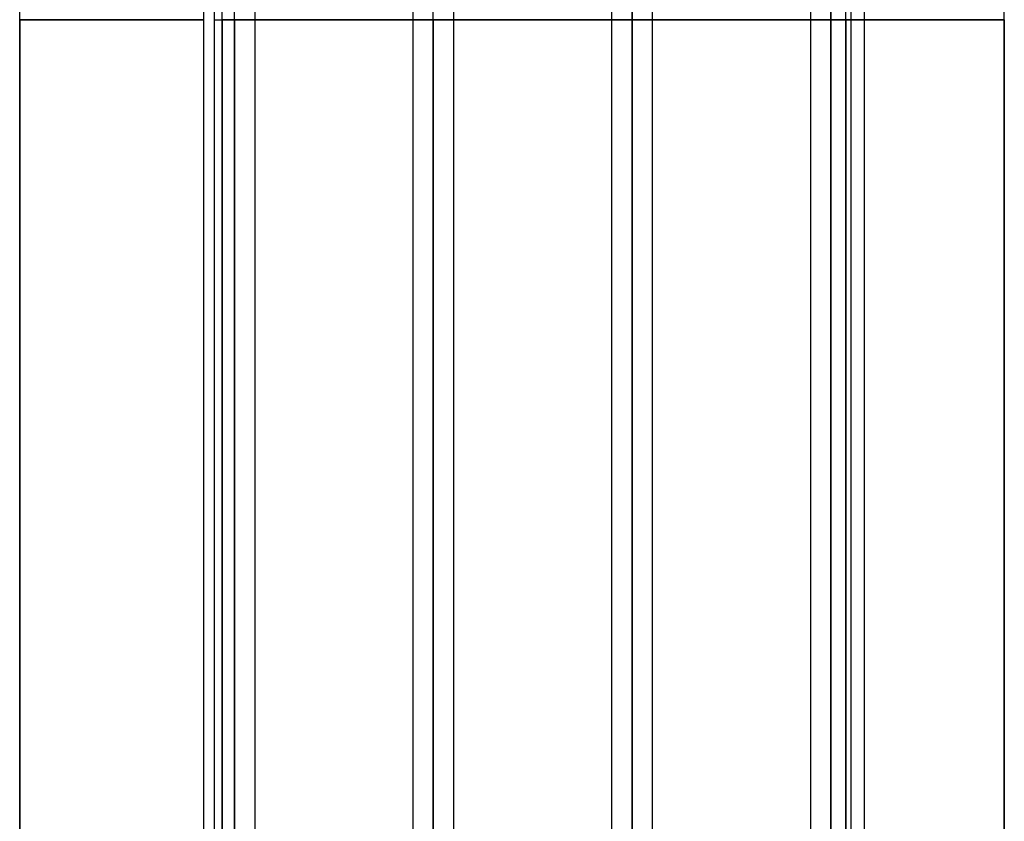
# Model space of a CAD drawing. Header units: millimetres. Extents: x -123 to 100, y -288 to 288.
# Tile 37 of 77: x -65 to -11, y -44 to 0. Entities that reach past the tile are written whole.
import ezdxf

# ---------------------------------------------------------------- set-up
doc = ezdxf.new("R2010")
doc.units = ezdxf.units.MM
doc.layers.add('MAIN-1', color=7, linetype='Continuous')
doc.layers.add('MAIN-2', color=7, linetype='Continuous')

msp = doc.modelspace()

# ---------------------------------------------------------------- linework, layer by layer
at = {"layer": 'MAIN-1'}
for p, q in [((-32.435, 171.054), (-32.435, 0)), ((-30.175, 0), (-30.175, 170.929)), ((-21.435, 170.929), (-21.435, 0)), ((-19.175, 0), (-19.175, 170.929)), ((-43.435, 163.059), (-43.435, 0)), ((-41.175, 0), (-41.175, 163.11)), ((-54.435, 155.254), (-54.435, 0)), ((-52.175, 0), (-52.175, 155.118)), ((-18.457, 81.36), (-18.457, 0)), ((-10.7, 0), (-10.7, 71.19)), ((-55, -70.19), (-55, 70.19)), ((-65.2, 0), (-65.2, 54.24)), ((-53.305, 0), (-53.305, -155.857)), ((-42.305, 0), (-42.305, -163.851)), ((-31.305, 0), (-31.305, -171.99)), ((-20.305, 0), (-20.305, -171.99)), ((-18.457, 0), (-19.175, 0)), ((-18.457, 0), (-18.457, -81.36)), ((-65.2, -54.24), (-65.2, 0)), ((-65.2, 0), (-55, 0)), ((-54.435, 0), (-54.435, -155.254)), ((-52.175, 0), (-43.435, 0)), ((-52.175, -155.118), (-52.175, 0)), ((-43.435, 0), (-43.435, -163.059)), ((-41.175, 0), (-32.435, 0)), ((-41.175, -163.11), (-41.175, 0)), ((-32.435, 0), (-32.435, -171.054)), ((-30.175, 0), (-21.435, 0)), ((-30.175, -170.929), (-30.175, 0)), ((-21.435, 0), (-21.435, -170.929)), ((-19.175, -170.929), (-19.175, 0)), ((-18.457, 0), (-10.7, 0)), ((-10.7, -71.19), (-10.7, 0))]:
    msp.add_line(p, q, dxfattribs=at)
at = {"layer": 'MAIN-2'}
for p, q in [((-31.305, 0), (-31.305, 171.99)), ((-20.305, 0), (-20.305, 171.99)), ((-31.305, 0), (-31.305, 170.293)), ((-20.305, 0), (-20.305, 170.496)), ((-42.305, 0), (-42.305, 163.851)), ((-42.305, 0), (-42.305, 162.301)), ((-53.305, 0), (-53.305, 155.857)), ((-53.305, 0), (-53.305, 154.141)), ((-53.305, 0), (-53.305, 143.269)), ((-53.305, 0), (-53.305, 141.67)), ((-53.305, 0), (-53.305, 130.796)), ((-53.305, 0), (-53.305, 129.197)), ((-53.305, 0), (-53.305, 118.323)), ((-53.305, 0), (-53.305, 116.724)), ((-53.305, 0), (-53.305, 105.848)), ((-53.305, 0), (-53.305, 104.248)), ((-53.305, 0), (-53.305, 93.37)), ((-53.305, 0), (-53.305, 91.77)), ((-53.305, 0), (-53.305, 80.888)), ((-53.305, 0), (-53.305, 79.486)), ((-42.305, 0), (-42.305, 72.98)), ((-42.305, 0), (-42.305, 71.489)), ((-54, 0), (-54, 71.19)), ((-31.305, 0), (-31.305, 64.969)), ((-31.305, 64.969), (-31.305, 0)), ((-31.305, 0), (-31.305, 63.49)), ((-20.305, 0), (-20.305, 56.951)), ((-20.305, 56.951), (-20.305, 0)), ((-20.305, 0), (-20.305, 55.262)), ((-19.468, 0), (-19.468, 52.705)), ((-20.305, 0), (-20.305, 48.847)), ((-20.305, 48.847), (-20.305, 0)), ((-20.305, 0), (-20.305, 47.242)), ((-55, 0), (-65.2, 0)), ((-19.468, 0), (-54, 0)), ((-53.305, 0), (-53.305, -154.141)), ((-53.305, 0), (-53.305, -141.67)), ((-53.305, 0), (-53.305, -143.269)), ((-53.305, 0), (-53.305, -129.197)), ((-53.305, 0), (-53.305, -130.796)), ((-53.305, 0), (-53.305, -116.724)), ((-53.305, 0), (-53.305, -118.323)), ((-53.305, 0), (-53.305, -104.248)), ((-53.305, 0), (-53.305, -105.848)), ((-53.305, 0), (-53.305, -91.77)), ((-53.305, 0), (-53.305, -93.37)), ((-53.305, 0), (-53.305, -79.486)), ((-53.305, 0), (-53.305, -80.888)), ((-42.305, 0), (-42.305, -162.301)), ((-42.305, 0), (-42.305, -71.489)), ((-42.305, 0), (-42.305, -72.98)), ((-32.435, 0), (-31.305, 0)), ((-31.305, 0), (-31.305, -170.293)), ((-31.305, 0), (-31.305, -63.49)), ((-31.305, 0), (-31.305, -64.969)), ((-31.305, 0), (-30.175, 0)), ((-21.435, 0), (-20.305, 0)), ((-21.435, 0), (-20.305, 0)), ((-20.305, 0), (-20.305, -57.802)), ((-20.305, 0), (-20.305, -55.262)), ((-20.305, 0), (-20.305, -56.951)), ((-20.305, 0), (-19.468, 0)), ((-20.305, 0), (-20.305, -48.847)), ((-20.305, 0), (-20.305, -47.242)), ((-19.468, 0), (-20.305, 0)), ((-20.305, 0), (-19.175, 0)), ((-19.468, 0), (-19.468, -47.676)), ((-19.175, 0), (-19.468, 0)), ((-10.7, 0), (-18.457, 0)), ((-65.2, 0), (-65.2, -54.24)), ((-54.435, 0), (-53.305, 0)), ((-54.435, 0), (-53.305, 0)), ((-54.435, 0), (-53.305, 0)), ((-54.435, 0), (-53.305, 0)), ((-54.435, 0), (-53.305, 0)), ((-54.435, 0), (-53.305, 0)), ((-54.435, 0), (-53.305, 0)), ((-54, 0), (-54, -71.19)), ((-54, 0), (-52.175, 0)), ((-54, -71.19), (-54, 0)), ((-53.305, -155.857), (-53.305, 0)), ((-53.305, -154.141), (-53.305, 0)), ((-53.305, -143.269), (-53.305, 0)), ((-53.305, -141.67), (-53.305, 0)), ((-53.305, -130.796), (-53.305, 0)), ((-53.305, -129.197), (-53.305, 0)), ((-53.305, -118.323), (-53.305, 0)), ((-53.305, -116.724), (-53.305, 0)), ((-53.305, -105.848), (-53.305, 0)), ((-53.305, -104.248), (-53.305, 0)), ((-53.305, -93.37), (-53.305, 0)), ((-53.305, -91.77), (-53.305, 0)), ((-53.305, -80.888), (-53.305, 0)), ((-53.305, -79.486), (-53.305, 0)), ((-53.305, 0), (-52.175, 0)), ((-53.305, 0), (-52.175, 0)), ((-53.305, 0), (-52.175, 0)), ((-53.305, 0), (-52.175, 0)), ((-53.305, 0), (-52.175, 0)), ((-53.305, 0), (-52.175, 0)), ((-53.305, 0), (-52.175, 0)), ((-43.435, 0), (-42.305, 0)), ((-43.435, 0), (-42.305, 0)), ((-43.435, 0), (-41.175, 0)), ((-42.305, -163.851), (-42.305, 0)), ((-42.305, -162.301), (-42.305, 0)), ((-42.305, -72.98), (-42.305, 0)), ((-42.305, -71.489), (-42.305, 0)), ((-42.305, 0), (-41.175, 0)), ((-42.305, 0), (-41.175, 0)), ((-32.435, 0), (-31.305, 0)), ((-32.435, 0), (-31.305, 0)), ((-32.435, 0), (-30.175, 0)), ((-31.305, -171.99), (-31.305, 0)), ((-31.305, -170.293), (-31.305, 0)), ((-31.305, -64.969), (-31.305, 0)), ((-31.305, -63.49), (-31.305, 0)), ((-31.305, 0), (-30.175, 0)), ((-31.305, 0), (-30.175, 0)), ((-21.435, 0), (-20.305, 0)), ((-21.435, 0), (-20.305, 0)), ((-21.435, 0), (-20.305, 0)), ((-21.435, 0), (-19.468, 0)), ((-20.305, -171.99), (-20.305, 0)), ((-20.305, -170.496), (-20.305, 0)), ((-20.305, -56.951), (-20.305, 0)), ((-20.305, -55.262), (-20.305, 0)), ((-20.305, -47.242), (-20.305, 0)), ((-19.468, 0), (-20.305, 0)), ((-20.305, -48.847), (-20.305, 0)), ((-20.305, 0), (-19.468, 0)), ((-20.305, 0), (-19.175, 0)), ((-20.305, 0), (-19.175, 0)), ((-19.468, 0), (-18.457, 0)), ((-19.468, -52.705), (-19.468, 0)), ((-10.7, 0), (-10.7, -71.19))]:
    msp.add_line(p, q, dxfattribs=at)

doc.saveas('drawing.dxf')
